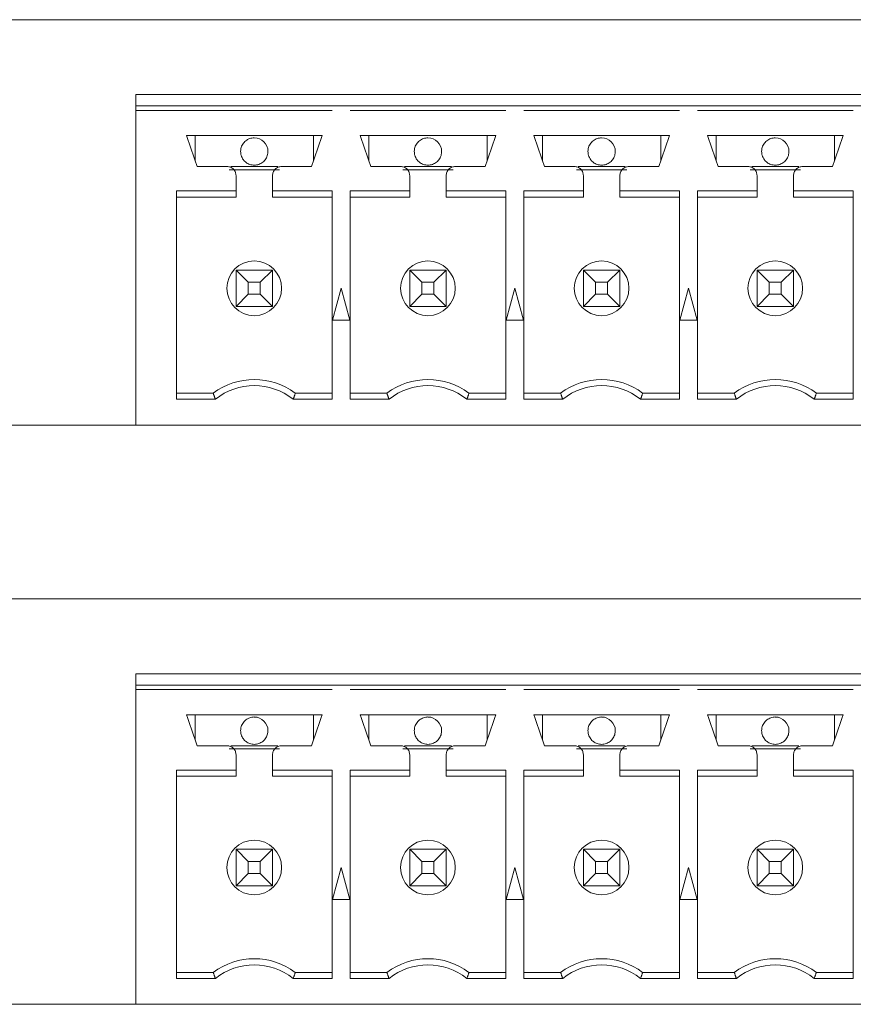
# Model space of a CAD drawing. Header units: inches. Extents: x 0.2 to 16.3, y 0.2 to 11.5.
# Tile 53 of 65: x 8.629 to 9.349, y 8.481 to 9.331. Entities that reach past the tile are written whole.
import ezdxf

# ---------------------------------------------------------------- set-up
doc = ezdxf.new("R2010")
doc.units = ezdxf.units.IN
doc.header["$MEASUREMENT"] = 0

msp = doc.modelspace()

# ---------------------------------------------------------------- linework, layer by layer
at = {"color": 7, "linetype": 'Continuous', "lineweight": 15}
for p, q in [((7.27384, 9.33121), (10.01884, 9.33121)), ((8.72912, 9.2568), (8.72912, 9.26665)), ((9.98384, 9.26665), (8.72912, 9.26665)), ((8.72912, 9.2568), (8.89861, 9.2568)), ((8.72912, 9.25287), (8.72912, 9.2568)), ((8.89857, 9.2568), (8.91439, 9.2568)), ((8.91436, 9.2568), (9.04861, 9.2568)), ((9.04857, 9.2568), (9.06439, 9.2568)), ((9.06436, 9.2568), (9.19861, 9.2568)), ((9.19857, 9.2568), (9.21439, 9.2568)), ((9.21436, 9.2568), (9.34861, 9.2568)), ((9.34857, 9.2568), (9.36439, 9.2568)), ((8.72912, 8.98121), (8.72912, 9.25287)), ((8.72912, 9.25287), (8.89861, 9.25287)), ((8.91436, 9.25287), (9.04861, 9.25287)), ((9.06436, 9.25287), (9.19861, 9.25287)), ((9.21436, 9.25287), (9.34861, 9.25287)), ((8.89014, 9.23121), (8.77282, 9.23121)), ((8.7803, 9.20957), (8.7803, 9.23121)), ((8.88266, 9.23121), (8.88266, 9.20957)), ((9.04014, 9.23121), (8.92282, 9.23121)), ((8.9303, 9.20957), (8.9303, 9.23121)), ((9.03266, 9.23121), (9.03266, 9.20957)), ((9.19014, 9.23121), (9.07282, 9.23121)), ((9.0803, 9.20957), (9.0803, 9.23121)), ((9.18266, 9.23121), (9.18266, 9.20957)), ((9.34014, 9.23121), (9.22282, 9.23121)), ((9.2303, 9.20957), (9.2303, 9.23121)), ((9.33266, 9.23121), (9.33266, 9.20957)), ((8.85321, 9.20169), (8.80975, 9.20169)), ((8.8112, 9.20444), (8.85176, 9.20444)), ((9.00321, 9.20169), (8.95975, 9.20169)), ((8.9612, 9.20444), (9.00176, 9.20444)), ((9.15321, 9.20169), (9.10975, 9.20169)), ((9.1112, 9.20444), (9.15176, 9.20444)), ((9.30321, 9.20169), (9.25975, 9.20169)), ((9.2612, 9.20444), (9.30176, 9.20444)), ((8.81573, 9.18334), (8.76436, 9.18334)), ((8.76436, 9.18334), (8.76436, 9.0035)), ((8.81573, 9.17806), (8.81573, 9.18334)), ((8.89861, 9.18334), (8.84723, 9.18334)), ((8.89861, 9.0035), (8.89861, 9.18334)), ((8.96573, 9.18334), (8.91436, 9.18334)), ((8.91436, 9.18334), (8.91436, 9.0035)), ((9.04861, 9.18334), (8.99723, 9.18334)), ((9.04861, 9.0035), (9.04861, 9.18334)), ((9.11573, 9.18334), (9.06436, 9.18334)), ((9.06436, 9.18334), (9.06436, 9.0035)), ((9.19861, 9.18334), (9.14723, 9.18334)), ((9.19861, 9.0035), (9.19861, 9.18334)), ((9.26573, 9.18334), (9.21436, 9.18334)), ((9.21436, 9.18334), (9.21436, 9.0035)), ((9.34861, 9.18334), (9.29723, 9.18334)), ((9.34861, 9.0035), (9.34861, 9.18334)), ((8.81573, 9.17806), (8.76436, 9.17806)), ((8.84723, 9.17806), (8.89861, 9.17806)), ((8.96573, 9.17806), (8.91436, 9.17806)), ((8.99723, 9.17806), (9.04861, 9.17806)), ((9.11573, 9.17806), (9.06436, 9.17806)), ((9.14723, 9.17806), (9.19861, 9.17806)), ((9.26573, 9.17806), (9.21436, 9.17806)), ((9.29723, 9.17806), (9.34861, 9.17806)), ((8.82628, 9.10452), (8.81573, 9.11507)), ((8.81573, 9.08358), (8.81573, 9.11507)), ((8.81573, 9.11507), (8.84723, 9.11507)), ((8.84723, 9.11507), (8.83668, 9.10452)), ((8.84723, 9.11507), (8.84723, 9.08358)), ((8.97628, 9.10452), (8.96573, 9.11507)), ((8.96573, 9.08358), (8.96573, 9.11507)), ((8.96573, 9.11507), (8.99723, 9.11507)), ((8.99723, 9.11507), (8.98668, 9.10452)), ((8.99723, 9.11507), (8.99723, 9.08358)), ((9.12628, 9.10452), (9.11573, 9.11507)), ((9.11573, 9.11507), (9.14723, 9.11507)), ((9.11573, 9.08358), (9.11573, 9.11507)), ((9.14723, 9.11507), (9.13668, 9.10452)), ((9.14723, 9.11507), (9.14723, 9.08358)), ((9.27628, 9.10452), (9.26573, 9.11507)), ((9.26573, 9.11507), (9.29723, 9.11507)), ((9.26573, 9.08358), (9.26573, 9.11507)), ((9.29723, 9.11507), (9.28668, 9.10452)), ((9.29723, 9.11507), (9.29723, 9.08358)), ((8.82628, 9.10452), (8.82628, 9.09413)), ((8.83668, 9.10452), (8.82628, 9.10452)), ((8.83668, 9.09413), (8.83668, 9.10452)), ((8.97628, 9.10452), (8.97628, 9.09413)), ((8.98668, 9.10452), (8.97628, 9.10452)), ((8.98668, 9.09413), (8.98668, 9.10452)), ((9.13668, 9.10452), (9.12628, 9.10452)), ((9.12628, 9.10452), (9.12628, 9.09413)), ((9.13668, 9.09413), (9.13668, 9.10452)), ((9.28668, 9.10452), (9.27628, 9.10452)), ((9.27628, 9.10452), (9.27628, 9.09413)), ((9.28668, 9.09413), (9.28668, 9.10452)), ((8.90648, 9.09932), (8.8991, 9.07177)), ((8.91387, 9.07177), (8.90648, 9.09932)), ((9.05648, 9.09932), (9.0491, 9.07177)), ((9.06387, 9.07177), (9.05648, 9.09932)), ((9.20648, 9.09932), (9.1991, 9.07177)), ((9.21387, 9.07177), (9.20648, 9.09932)), ((8.81573, 9.08358), (8.82628, 9.09413)), ((8.82628, 9.09413), (8.83668, 9.09413)), ((8.84723, 9.08358), (8.83668, 9.09413)), ((8.96573, 9.08358), (8.97628, 9.09413)), ((8.97628, 9.09413), (8.98668, 9.09413)), ((8.99723, 9.08358), (8.98668, 9.09413)), ((9.11573, 9.08358), (9.12628, 9.09413)), ((9.12628, 9.09413), (9.13668, 9.09413)), ((9.14723, 9.08358), (9.13668, 9.09413)), ((9.26573, 9.08358), (9.27628, 9.09413)), ((9.27628, 9.09413), (9.28668, 9.09413)), ((9.29723, 9.08358), (9.28668, 9.09413)), ((8.84723, 9.08358), (8.81573, 9.08358)), ((8.99723, 9.08358), (8.96573, 9.08358)), ((9.14723, 9.08358), (9.11573, 9.08358)), ((9.29723, 9.08358), (9.26573, 9.08358)), ((8.8991, 9.07177), (8.91387, 9.07177)), ((9.0491, 9.07177), (9.06387, 9.07177)), ((9.1991, 9.07177), (9.21387, 9.07177)), ((8.79605, 9.00877), (8.76436, 9.00877)), ((8.76436, 9.0035), (8.79785, 9.0035)), ((8.86511, 9.0035), (8.89861, 9.0035)), ((8.86692, 9.00877), (8.89861, 9.00877)), ((8.94605, 9.00877), (8.91436, 9.00877)), ((8.91436, 9.0035), (8.94785, 9.0035)), ((9.01511, 9.0035), (9.04861, 9.0035)), ((9.01692, 9.00877), (9.04861, 9.00877)), ((9.09605, 9.00877), (9.06436, 9.00877)), ((9.06436, 9.0035), (9.09785, 9.0035)), ((9.16511, 9.0035), (9.19861, 9.0035)), ((9.16692, 9.00877), (9.19861, 9.00877)), ((9.24605, 9.00877), (9.21436, 9.00877)), ((9.21436, 9.0035), (9.24785, 9.0035)), ((9.31511, 9.0035), (9.34861, 9.0035)), ((9.31692, 9.00877), (9.34861, 9.00877)), ((8.72912, 8.98121), (8.56384, 8.98121)), ((9.98384, 8.98121), (8.72912, 8.98121)), ((7.27384, 8.83121), (10.01884, 8.83121)), ((8.72912, 8.7568), (8.72912, 8.76665)), ((9.98384, 8.76665), (8.72912, 8.76665)), ((8.72912, 8.7568), (8.89861, 8.7568)), ((8.72912, 8.75287), (8.72912, 8.7568)), ((8.89857, 8.7568), (8.91439, 8.7568)), ((8.91436, 8.7568), (9.04861, 8.7568)), ((9.04857, 8.7568), (9.06439, 8.7568)), ((9.06436, 8.7568), (9.19861, 8.7568)), ((9.19857, 8.7568), (9.21439, 8.7568)), ((9.21436, 8.7568), (9.34861, 8.7568)), ((9.34857, 8.7568), (9.36439, 8.7568)), ((8.72912, 8.48121), (8.72912, 8.75287)), ((8.72912, 8.75287), (8.89861, 8.75287)), ((8.91436, 8.75287), (9.04861, 8.75287)), ((9.06436, 8.75287), (9.19861, 8.75287)), ((9.21436, 8.75287), (9.34861, 8.75287)), ((8.89014, 8.73121), (8.77282, 8.73121)), ((8.7803, 8.70957), (8.7803, 8.73121)), ((8.88266, 8.73121), (8.88266, 8.70957)), ((9.04014, 8.73121), (8.92282, 8.73121)), ((8.9303, 8.70957), (8.9303, 8.73121)), ((9.03266, 8.73121), (9.03266, 8.70957)), ((9.19014, 8.73121), (9.07282, 8.73121)), ((9.0803, 8.70957), (9.0803, 8.73121)), ((9.18266, 8.73121), (9.18266, 8.70957)), ((9.34014, 8.73121), (9.22282, 8.73121)), ((9.2303, 8.70957), (9.2303, 8.73121)), ((9.33266, 8.73121), (9.33266, 8.70957)), ((8.8112, 8.70444), (8.85176, 8.70444)), ((8.9612, 8.70444), (9.00176, 8.70444)), ((9.1112, 8.70444), (9.15176, 8.70444)), ((9.2612, 8.70444), (9.30176, 8.70444)), ((8.85321, 8.70169), (8.80975, 8.70169)), ((9.00321, 8.70169), (8.95975, 8.70169)), ((9.15321, 8.70169), (9.10975, 8.70169)), ((9.30321, 8.70169), (9.25975, 8.70169)), ((8.81573, 8.68334), (8.76436, 8.68334)), ((8.76436, 8.68334), (8.76436, 8.5035)), ((8.81573, 8.67806), (8.81573, 8.68334)), ((8.89861, 8.68334), (8.84723, 8.68334)), ((8.89861, 8.5035), (8.89861, 8.68334)), ((8.96573, 8.68334), (8.91436, 8.68334)), ((8.91436, 8.68334), (8.91436, 8.5035)), ((9.04861, 8.68334), (8.99723, 8.68334)), ((9.04861, 8.5035), (9.04861, 8.68334)), ((9.11573, 8.68334), (9.06436, 8.68334)), ((9.06436, 8.68334), (9.06436, 8.5035)), ((9.19861, 8.68334), (9.14723, 8.68334)), ((9.19861, 8.5035), (9.19861, 8.68334)), ((9.26573, 8.68334), (9.21436, 8.68334)), ((9.21436, 8.68334), (9.21436, 8.5035)), ((9.34861, 8.68334), (9.29723, 8.68334)), ((9.34861, 8.5035), (9.34861, 8.68334)), ((8.81573, 8.67806), (8.76436, 8.67806)), ((8.84723, 8.67806), (8.89861, 8.67806)), ((8.96573, 8.67806), (8.91436, 8.67806)), ((8.99723, 8.67806), (9.04861, 8.67806)), ((9.11573, 8.67806), (9.06436, 8.67806)), ((9.14723, 8.67806), (9.19861, 8.67806)), ((9.26573, 8.67806), (9.21436, 8.67806)), ((9.29723, 8.67806), (9.34861, 8.67806)), ((8.82628, 8.60452), (8.81573, 8.61507)), ((8.81573, 8.61507), (8.84723, 8.61507)), ((8.81573, 8.58358), (8.81573, 8.61507)), ((8.84723, 8.61507), (8.83668, 8.60452)), ((8.84723, 8.61507), (8.84723, 8.58358)), ((8.97628, 8.60452), (8.96573, 8.61507)), ((8.96573, 8.58358), (8.96573, 8.61507)), ((8.96573, 8.61507), (8.99723, 8.61507)), ((8.99723, 8.61507), (8.98668, 8.60452)), ((8.99723, 8.61507), (8.99723, 8.58358)), ((9.12628, 8.60452), (9.11573, 8.61507)), ((9.11573, 8.61507), (9.14723, 8.61507)), ((9.11573, 8.58358), (9.11573, 8.61507)), ((9.14723, 8.61507), (9.13668, 8.60452)), ((9.14723, 8.61507), (9.14723, 8.58358)), ((9.27628, 8.60452), (9.26573, 8.61507)), ((9.26573, 8.58358), (9.26573, 8.61507)), ((9.26573, 8.61507), (9.29723, 8.61507)), ((9.29723, 8.61507), (9.28668, 8.60452)), ((9.29723, 8.61507), (9.29723, 8.58358)), ((8.83668, 8.60452), (8.82628, 8.60452)), ((8.82628, 8.60452), (8.82628, 8.59413)), ((8.83668, 8.59413), (8.83668, 8.60452)), ((8.97628, 8.60452), (8.97628, 8.59413)), ((8.98668, 8.60452), (8.97628, 8.60452)), ((8.98668, 8.59413), (8.98668, 8.60452)), ((9.12628, 8.60452), (9.12628, 8.59413)), ((9.13668, 8.60452), (9.12628, 8.60452)), ((9.13668, 8.59413), (9.13668, 8.60452)), ((9.27628, 8.60452), (9.27628, 8.59413)), ((9.28668, 8.60452), (9.27628, 8.60452)), ((9.28668, 8.59413), (9.28668, 8.60452)), ((8.81573, 8.58358), (8.82628, 8.59413)), ((8.82628, 8.59413), (8.83668, 8.59413)), ((8.84723, 8.58358), (8.83668, 8.59413)), ((8.90648, 8.59932), (8.8991, 8.57177)), ((8.91387, 8.57177), (8.90648, 8.59932)), ((8.96573, 8.58358), (8.97628, 8.59413)), ((8.97628, 8.59413), (8.98668, 8.59413)), ((8.99723, 8.58358), (8.98668, 8.59413)), ((9.05648, 8.59932), (9.0491, 8.57177)), ((9.06387, 8.57177), (9.05648, 8.59932)), ((9.11573, 8.58358), (9.12628, 8.59413)), ((9.12628, 8.59413), (9.13668, 8.59413)), ((9.14723, 8.58358), (9.13668, 8.59413)), ((9.20648, 8.59932), (9.1991, 8.57177)), ((9.21387, 8.57177), (9.20648, 8.59932)), ((9.26573, 8.58358), (9.27628, 8.59413)), ((9.27628, 8.59413), (9.28668, 8.59413)), ((9.29723, 8.58358), (9.28668, 8.59413)), ((8.84723, 8.58358), (8.81573, 8.58358)), ((8.99723, 8.58358), (8.96573, 8.58358)), ((9.14723, 8.58358), (9.11573, 8.58358)), ((9.29723, 8.58358), (9.26573, 8.58358)), ((8.8991, 8.57177), (8.91387, 8.57177)), ((9.0491, 8.57177), (9.06387, 8.57177)), ((9.1991, 8.57177), (9.21387, 8.57177)), ((8.79605, 8.50877), (8.76436, 8.50877)), ((8.86692, 8.50877), (8.89861, 8.50877)), ((8.94605, 8.50877), (8.91436, 8.50877)), ((9.01692, 8.50877), (9.04861, 8.50877)), ((9.09605, 8.50877), (9.06436, 8.50877)), ((9.16692, 8.50877), (9.19861, 8.50877)), ((9.24605, 8.50877), (9.21436, 8.50877)), ((9.31692, 8.50877), (9.34861, 8.50877)), ((8.76436, 8.5035), (8.79785, 8.5035)), ((8.86511, 8.5035), (8.89861, 8.5035)), ((8.91436, 8.5035), (8.94785, 8.5035)), ((9.01511, 8.5035), (9.04861, 8.5035)), ((9.06436, 8.5035), (9.09785, 8.5035)), ((9.16511, 8.5035), (9.19861, 8.5035)), ((9.21436, 8.5035), (9.24785, 8.5035)), ((9.31511, 8.5035), (9.34861, 8.5035)), ((8.72912, 8.48121), (8.56384, 8.48121)), ((9.98384, 8.48121), (8.72912, 8.48121))]:
    msp.add_line(p, q, dxfattribs=at)
for centre in [(8.83148, 9.09932), (8.98148, 9.09932), (9.13148, 9.09932), (9.28148, 9.09932), (8.83148, 8.59932), (8.98148, 8.59932), (9.13148, 8.59932), (9.28148, 8.59932)]:
    msp.add_circle(centre, 0.02362, dxfattribs=at)
for centre, radius, start, end in [((8.83148, 9.21743), 0.01181, 0, 90), ((8.98148, 9.21743), 0.01181, 0, 90), ((9.13148, 9.21743), 0.01181, 0, 90), ((9.28148, 9.21743), 0.01181, 0, 90), ((8.83148, 8.96153), 0.05906, 53.1301, 126.8699), ((8.98148, 8.96153), 0.05906, 53.1301, 126.8699), ((9.13148, 8.96153), 0.05906, 53.1301, 126.8699), ((9.28148, 8.96153), 0.05906, 53.1301, 126.8699), ((8.83148, 8.96153), 0.05378, 51.29582, 128.70418), ((8.98148, 8.96153), 0.05378, 51.29582, 128.70418), ((9.13148, 8.96153), 0.05378, 51.29582, 128.70418), ((9.28148, 8.96153), 0.05378, 51.29582, 128.70418), ((8.83148, 8.71743), 0.01181, 0, 90), ((8.98148, 8.71743), 0.01181, 0, 90), ((9.13148, 8.71743), 0.01181, 0, 90), ((9.28148, 8.71743), 0.01181, 0, 90), ((8.83148, 8.46153), 0.05906, 53.1301, 126.8699), ((8.98148, 8.46153), 0.05906, 53.1301, 126.8699), ((9.13148, 8.46153), 0.05906, 53.1301, 126.8699), ((9.28148, 8.46153), 0.05906, 53.1301, 126.8699), ((8.83148, 8.46153), 0.05378, 51.29582, 128.70418), ((8.98148, 8.46153), 0.05378, 51.29582, 128.70418), ((9.13148, 8.46153), 0.05378, 51.29582, 128.70418), ((9.28148, 8.46153), 0.05378, 51.29582, 128.70418)]:
    msp.add_arc(centre, radius, start, end, dxfattribs=at)
for points in [[(8.78207, 9.20444), (8.77282, 9.23121)], [(8.89014, 9.23121), (8.88089, 9.20444)], [(8.93207, 9.20444), (8.92282, 9.23121)], [(9.04014, 9.23121), (9.03089, 9.20444)], [(9.08207, 9.20444), (9.07282, 9.23121)], [(9.19014, 9.23121), (9.18089, 9.20444)], [(9.23207, 9.20444), (9.22282, 9.23121)], [(9.34014, 9.23121), (9.33089, 9.20444)], [(8.80786, 9.20444), (8.78207, 9.20444)], [(8.88089, 9.20444), (8.8551, 9.20444)], [(8.95786, 9.20444), (8.93207, 9.20444)], [(9.03089, 9.20444), (9.0051, 9.20444)], [(9.10786, 9.20444), (9.08207, 9.20444)], [(9.18089, 9.20444), (9.1551, 9.20444)], [(9.25786, 9.20444), (9.23207, 9.20444)], [(9.33089, 9.20444), (9.3051, 9.20444)], [(8.81573, 9.18334), (8.81573, 9.19657)], [(8.84723, 9.19657), (8.84723, 9.18334)], [(8.96573, 9.18334), (8.96573, 9.19657)], [(8.99723, 9.19657), (8.99723, 9.18334)], [(9.11573, 9.18334), (9.11573, 9.19657)], [(9.14723, 9.19657), (9.14723, 9.18334)], [(9.26573, 9.18334), (9.26573, 9.19657)], [(9.29723, 9.19657), (9.29723, 9.18334)], [(8.84723, 9.18334), (8.84723, 9.17806)], [(8.96573, 9.17806), (8.96573, 9.18334)], [(8.99723, 9.18334), (8.99723, 9.17806)], [(9.11573, 9.17806), (9.11573, 9.18334)], [(9.14723, 9.18334), (9.14723, 9.17806)], [(9.26573, 9.17806), (9.26573, 9.18334)], [(9.29723, 9.18334), (9.29723, 9.17806)], [(8.79785, 9.0035), (8.79605, 9.00877)], [(8.86511, 9.0035), (8.86692, 9.00877)], [(8.94785, 9.0035), (8.94605, 9.00877)], [(9.01511, 9.0035), (9.01692, 9.00877)], [(9.09785, 9.0035), (9.09605, 9.00877)], [(9.16692, 9.00877), (9.16511, 9.0035)], [(9.24785, 9.0035), (9.24605, 9.00877)], [(9.31692, 9.00877), (9.31511, 9.0035)], [(8.78207, 8.70444), (8.77282, 8.73121)], [(8.89014, 8.73121), (8.88089, 8.70444)], [(8.93207, 8.70444), (8.92282, 8.73121)], [(9.04014, 8.73121), (9.03089, 8.70444)], [(9.08207, 8.70444), (9.07282, 8.73121)], [(9.19014, 8.73121), (9.18089, 8.70444)], [(9.23207, 8.70444), (9.22282, 8.73121)], [(9.34014, 8.73121), (9.33089, 8.70444)], [(8.80786, 8.70444), (8.78207, 8.70444)], [(8.88089, 8.70444), (8.8551, 8.70444)], [(8.95786, 8.70444), (8.93207, 8.70444)], [(9.03089, 8.70444), (9.0051, 8.70444)], [(9.10786, 8.70444), (9.08207, 8.70444)], [(9.18089, 8.70444), (9.1551, 8.70444)], [(9.25786, 8.70444), (9.23207, 8.70444)], [(9.33089, 8.70444), (9.3051, 8.70444)], [(8.81573, 8.68334), (8.81573, 8.69657)], [(8.84723, 8.69657), (8.84723, 8.68334)], [(8.96573, 8.68334), (8.96573, 8.69657)], [(8.99723, 8.69657), (8.99723, 8.68334)], [(9.11573, 8.68334), (9.11573, 8.69657)], [(9.14723, 8.69657), (9.14723, 8.68334)], [(9.26573, 8.68334), (9.26573, 8.69657)], [(9.29723, 8.69657), (9.29723, 8.68334)], [(8.84723, 8.68334), (8.84723, 8.67806)], [(8.96573, 8.67806), (8.96573, 8.68334)], [(8.99723, 8.68334), (8.99723, 8.67806)], [(9.11573, 8.67806), (9.11573, 8.68334)], [(9.14723, 8.68334), (9.14723, 8.67806)], [(9.26573, 8.67806), (9.26573, 8.68334)], [(9.29723, 8.68334), (9.29723, 8.67806)], [(8.79785, 8.5035), (8.79605, 8.50877)], [(8.86511, 8.5035), (8.86692, 8.50877)], [(8.94785, 8.5035), (8.94605, 8.50877)], [(9.01511, 8.5035), (9.01692, 8.50877)], [(9.09785, 8.5035), (9.09605, 8.50877)], [(9.16692, 8.50877), (9.16511, 8.5035)], [(9.24785, 8.5035), (9.24605, 8.50877)], [(9.31692, 8.50877), (9.31511, 8.5035)]]:
    msp.add_open_spline(points, degree=1, dxfattribs=at)
for points, knots in [([(8.83148, 9.22925), (8.83015, 9.22912), (8.8275, 9.22885), (8.82396, 9.22682), (8.82128, 9.22382), (8.81991, 9.2205), (8.81967, 9.21831), (8.81967, 9.21744), (8.81967, 9.21743)], [0, 0, 0, 0, 0.214692, 0.429387, 0.644082, 0.858774, 0.999786, 1, 1, 1, 1]), ([(8.98148, 9.22925), (8.98015, 9.22912), (8.9775, 9.22885), (8.97396, 9.22682), (8.97128, 9.22382), (8.96991, 9.2205), (8.96967, 9.21831), (8.96967, 9.21744), (8.96967, 9.21743)], [0, 0, 0, 0, 0.2146927, 0.4293846, 0.6440827, 0.8587729, 0.9997856, 1, 1, 1, 1]), ([(9.13148, 9.22925), (9.13015, 9.22912), (9.1275, 9.22885), (9.12396, 9.22682), (9.12128, 9.22382), (9.11991, 9.2205), (9.11967, 9.21831), (9.11967, 9.21744), (9.11967, 9.21743)], [0, 0, 0, 0, 0.214696, 0.429387, 0.644082, 0.858773, 0.999786, 1, 1, 1, 1]), ([(9.28148, 9.22925), (9.28015, 9.22912), (9.2775, 9.22885), (9.27396, 9.22682), (9.27128, 9.22382), (9.26991, 9.2205), (9.26967, 9.21831), (9.26967, 9.21744), (9.26967, 9.21743)], [0, 0, 0, 0, 0.214692, 0.429387, 0.644081, 0.858774, 0.999786, 1, 1, 1, 1]), ([(8.81967, 9.21743), (8.81976, 9.21632), (8.81997, 9.21379), (8.82171, 9.21046), (8.82438, 9.20779), (8.82765, 9.20599), (8.83018, 9.20575), (8.83148, 9.20562)], [0, 0, 0, 0, 0.180827, 0.409556, 0.590379, 0.789796, 1, 1, 1, 1]), ([(8.83148, 9.20562), (8.83281, 9.20575), (8.83547, 9.20602), (8.839, 9.20805), (8.84169, 9.21105), (8.84305, 9.21437), (8.84329, 9.21656), (8.84329, 9.21743), (8.84329, 9.21743)], [0, 0, 0, 0, 0.214693, 0.429387, 0.644076, 0.858774, 0.999786, 1, 1, 1, 1]), ([(8.96967, 9.21743), (8.96976, 9.21632), (8.96998, 9.21379), (8.97171, 9.21046), (8.97438, 9.20779), (8.97765, 9.20599), (8.98018, 9.20575), (8.98148, 9.20562)], [0, 0, 0, 0, 0.180828, 0.409555, 0.590381, 0.789796, 1, 1, 1, 1]), ([(8.98148, 9.20562), (8.98281, 9.20575), (8.98547, 9.20602), (8.989, 9.20805), (8.99169, 9.21105), (8.99305, 9.21437), (8.99329, 9.21656), (8.99329, 9.21743), (8.99329, 9.21743)], [0, 0, 0, 0, 0.2146968, 0.4293875, 0.6440758, 0.8587737, 0.9997856, 1, 1, 1, 1]), ([(9.11967, 9.21743), (9.11976, 9.21632), (9.11998, 9.21379), (9.12171, 9.21046), (9.12438, 9.20779), (9.12765, 9.20599), (9.13018, 9.20575), (9.13148, 9.20562)], [0, 0, 0, 0, 0.180828, 0.409556, 0.590379, 0.789793, 1, 1, 1, 1]), ([(9.13148, 9.20562), (9.13281, 9.20575), (9.13547, 9.20602), (9.139, 9.20805), (9.14169, 9.21105), (9.14305, 9.21437), (9.14329, 9.21656), (9.14329, 9.21743), (9.14329, 9.21743)], [0, 0, 0, 0, 0.2146934, 0.4293848, 0.6440763, 0.8587733, 0.9997856, 1, 1, 1, 1]), ([(9.26967, 9.21743), (9.26976, 9.21632), (9.26997, 9.21379), (9.27171, 9.21046), (9.27438, 9.20779), (9.27765, 9.20599), (9.28018, 9.20575), (9.28148, 9.20562)], [0, 0, 0, 0, 0.180827, 0.409554, 0.590377, 0.789797, 1, 1, 1, 1]), ([(9.28148, 9.20562), (9.28281, 9.20575), (9.28547, 9.20602), (9.289, 9.20805), (9.29169, 9.21105), (9.29305, 9.21437), (9.29329, 9.21656), (9.29329, 9.21743), (9.29329, 9.21743)], [0, 0, 0, 0, 0.214693, 0.429388, 0.644076, 0.858773, 0.999786, 1, 1, 1, 1]), ([(8.81573, 9.19657), (8.81562, 9.1976), (8.81538, 9.19966), (8.81356, 9.20227), (8.81096, 9.20409), (8.80889, 9.20432), (8.80786, 9.20444)], [0, 0, 0, 0, 0.25, 0.499996, 0.75, 1, 1, 1, 1]), ([(8.8551, 9.20444), (8.85407, 9.20432), (8.85201, 9.20409), (8.84941, 9.20227), (8.84759, 9.19966), (8.84735, 9.1976), (8.84723, 9.19657)], [0, 0, 0, 0, 0.250005, 0.500004, 0.750002, 1, 1, 1, 1]), ([(8.96573, 9.19657), (8.96562, 9.1976), (8.96538, 9.19966), (8.96356, 9.20227), (8.96096, 9.20409), (8.95889, 9.20432), (8.95786, 9.20444)], [0, 0, 0, 0, 0.249999, 0.499997, 0.75, 1, 1, 1, 1]), ([(9.0051, 9.20444), (9.00407, 9.20432), (9.00201, 9.20409), (8.99941, 9.20227), (8.99759, 9.19966), (8.99735, 9.1976), (8.99723, 9.19657)], [0, 0, 0, 0, 0.25, 0.500003, 0.750001, 1, 1, 1, 1]), ([(9.11573, 9.19657), (9.11562, 9.1976), (9.11538, 9.19966), (9.11356, 9.20227), (9.11096, 9.20409), (9.10889, 9.20432), (9.10786, 9.20444)], [0, 0, 0, 0, 0.249999, 0.499997, 0.75, 1, 1, 1, 1]), ([(9.1551, 9.20444), (9.15407, 9.20432), (9.15201, 9.20409), (9.14941, 9.20227), (9.14759, 9.19966), (9.14735, 9.1976), (9.14723, 9.19657)], [0, 0, 0, 0, 0.25, 0.500003, 0.750001, 1, 1, 1, 1]), ([(9.26573, 9.19657), (9.26562, 9.1976), (9.26538, 9.19966), (9.26356, 9.20227), (9.26096, 9.20409), (9.25889, 9.20432), (9.25786, 9.20444)], [0, 0, 0, 0, 0.250001, 0.5, 0.749999, 1, 1, 1, 1]), ([(9.3051, 9.20444), (9.30407, 9.20432), (9.30201, 9.20409), (9.29941, 9.20227), (9.29759, 9.19966), (9.29735, 9.1976), (9.29723, 9.19657)], [0, 0, 0, 0, 0.250001, 0.5, 0.749999, 1, 1, 1, 1]), ([(8.83148, 8.72925), (8.83015, 8.72912), (8.8275, 8.72885), (8.82396, 8.72682), (8.82128, 8.72382), (8.81991, 8.7205), (8.81967, 8.71831), (8.81967, 8.71744), (8.81967, 8.71743)], [0, 0, 0, 0, 0.214693, 0.429388, 0.644083, 0.858774, 0.99979, 1, 1, 1, 1]), ([(8.98148, 8.72925), (8.98015, 8.72912), (8.9775, 8.72885), (8.97396, 8.72682), (8.97128, 8.72382), (8.96991, 8.7205), (8.96967, 8.71831), (8.96967, 8.71744), (8.96967, 8.71743)], [0, 0, 0, 0, 0.214693, 0.429385, 0.644083, 0.858773, 0.99979, 1, 1, 1, 1]), ([(9.13148, 8.72925), (9.13015, 8.72912), (9.1275, 8.72885), (9.12396, 8.72682), (9.12128, 8.72382), (9.11991, 8.7205), (9.11967, 8.71831), (9.11967, 8.71744), (9.11967, 8.71743)], [0, 0, 0, 0, 0.214697, 0.429388, 0.644082, 0.858773, 0.99979, 1, 1, 1, 1]), ([(9.28148, 8.72925), (9.28015, 8.72912), (9.2775, 8.72885), (9.27396, 8.72682), (9.27128, 8.72382), (9.26991, 8.7205), (9.26967, 8.71831), (9.26967, 8.71744), (9.26967, 8.71743)], [0, 0, 0, 0, 0.214692, 0.429387, 0.644082, 0.858774, 0.99979, 1, 1, 1, 1]), ([(8.81967, 8.71743), (8.81976, 8.71632), (8.81997, 8.71379), (8.82171, 8.71046), (8.82438, 8.70779), (8.82765, 8.70599), (8.83018, 8.70575), (8.83148, 8.70562)], [0, 0, 0, 0, 0.180824, 0.409553, 0.590377, 0.789795, 1, 1, 1, 1]), ([(8.83148, 8.70562), (8.83281, 8.70575), (8.83547, 8.70602), (8.839, 8.70805), (8.84169, 8.71105), (8.84305, 8.71437), (8.84329, 8.71656), (8.84329, 8.71743), (8.84329, 8.71743)], [0, 0, 0, 0, 0.214693, 0.429388, 0.644079, 0.858774, 0.999786, 1, 1, 1, 1]), ([(8.96967, 8.71743), (8.96976, 8.71632), (8.96998, 8.71379), (8.97171, 8.71046), (8.97438, 8.70779), (8.97765, 8.70599), (8.98018, 8.70575), (8.98148, 8.70562)], [0, 0, 0, 0, 0.180825, 0.409553, 0.590379, 0.789795, 1, 1, 1, 1]), ([(8.98148, 8.70562), (8.98281, 8.70575), (8.98547, 8.70602), (8.989, 8.70805), (8.99169, 8.71105), (8.99305, 8.71437), (8.99329, 8.71656), (8.99329, 8.71743), (8.99329, 8.71743)], [0, 0, 0, 0, 0.214697, 0.429388, 0.644079, 0.858774, 0.999786, 1, 1, 1, 1]), ([(9.11967, 8.71743), (9.11976, 8.71632), (9.11998, 8.71379), (9.12171, 8.71046), (9.12438, 8.70779), (9.12765, 8.70599), (9.13018, 8.70575), (9.13148, 8.70562)], [0, 0, 0, 0, 0.180824, 0.409553, 0.590377, 0.789791, 1, 1, 1, 1]), ([(9.13148, 8.70562), (9.13281, 8.70575), (9.13547, 8.70602), (9.139, 8.70805), (9.14169, 8.71105), (9.14305, 8.71437), (9.14329, 8.71656), (9.14329, 8.71743), (9.14329, 8.71743)], [0, 0, 0, 0, 0.214694, 0.429385, 0.64408, 0.858773, 0.999786, 1, 1, 1, 1]), ([(9.26967, 8.71743), (9.26976, 8.71632), (9.26997, 8.71379), (9.27171, 8.71046), (9.27438, 8.70779), (9.27765, 8.70599), (9.28018, 8.70575), (9.28148, 8.70562)], [0, 0, 0, 0, 0.1808234, 0.4095518, 0.5903746, 0.7897958, 1, 1, 1, 1]), ([(9.28148, 8.70562), (9.28281, 8.70575), (9.28547, 8.70602), (9.289, 8.70805), (9.29169, 8.71105), (9.29305, 8.71437), (9.29329, 8.71656), (9.29329, 8.71743), (9.29329, 8.71743)], [0, 0, 0, 0, 0.214693, 0.429388, 0.64408, 0.858773, 0.999786, 1, 1, 1, 1]), ([(8.81573, 8.69657), (8.81562, 8.6976), (8.81538, 8.69966), (8.81356, 8.70227), (8.81096, 8.70409), (8.80889, 8.70432), (8.80786, 8.70444)], [0, 0, 0, 0, 0.250005, 0.499999, 0.750002, 1, 1, 1, 1]), ([(8.8551, 8.70444), (8.85407, 8.70432), (8.85201, 8.70409), (8.84941, 8.70227), (8.84759, 8.69966), (8.84735, 8.6976), (8.84723, 8.69657)], [0, 0, 0, 0, 0.250003, 0.5, 0.749997, 1, 1, 1, 1]), ([(8.96573, 8.69657), (8.96562, 8.6976), (8.96538, 8.69966), (8.96356, 8.70227), (8.96096, 8.70409), (8.95889, 8.70432), (8.95786, 8.70444)], [0, 0, 0, 0, 0.250003, 0.5, 0.750002, 1, 1, 1, 1]), ([(9.0051, 8.70444), (9.00407, 8.70432), (9.00201, 8.70409), (8.99941, 8.70227), (8.99759, 8.69966), (8.99735, 8.6976), (8.99723, 8.69657)], [0, 0, 0, 0, 0.249998, 0.5, 0.749997, 1, 1, 1, 1]), ([(9.11573, 8.69657), (9.11562, 8.6976), (9.11538, 8.69966), (9.11356, 8.70227), (9.11096, 8.70409), (9.10889, 8.70432), (9.10786, 8.70444)], [0, 0, 0, 0, 0.250003, 0.5, 0.750002, 1, 1, 1, 1]), ([(9.1551, 8.70444), (9.15407, 8.70432), (9.15201, 8.70409), (9.14941, 8.70227), (9.14759, 8.69966), (9.14735, 8.6976), (9.14723, 8.69657)], [0, 0, 0, 0, 0.249998, 0.5, 0.749997, 1, 1, 1, 1]), ([(9.26573, 8.69657), (9.26562, 8.6976), (9.26538, 8.69966), (9.26356, 8.70227), (9.26096, 8.70409), (9.25889, 8.70432), (9.25786, 8.70444)], [0, 0, 0, 0, 0.250005, 0.500004, 0.750002, 1, 1, 1, 1]), ([(9.3051, 8.70444), (9.30407, 8.70432), (9.30201, 8.70409), (9.29941, 8.70227), (9.29759, 8.69966), (9.29735, 8.6976), (9.29723, 8.69657)], [0, 0, 0, 0, 0.249998, 0.499996, 0.749995, 1, 1, 1, 1])]:
    msp.add_open_spline(points, degree=3, knots=knots, dxfattribs=at)

doc.saveas('drawing.dxf')
